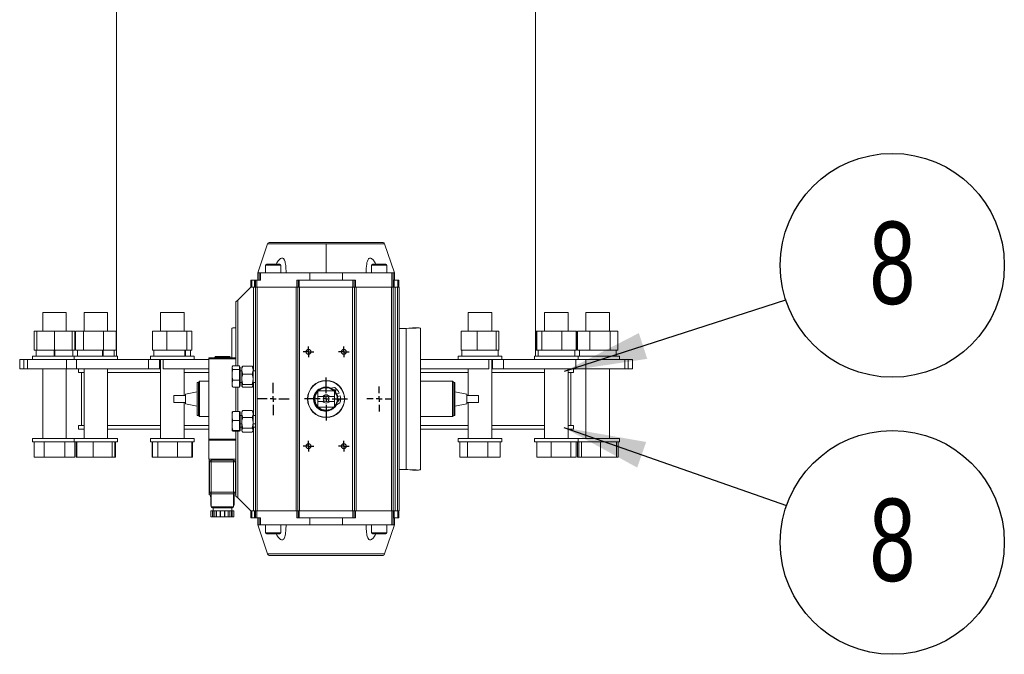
# Model space of a CAD drawing. Header units: millimetres. Extents: x 195 to 7681, y 65 to 5395.
# Tile 75 of 80: x 5627 to 6170, y 1874 to 2224. Entities that reach past the tile are written whole.
import ezdxf

# ---------------------------------------------------------------- set-up
doc = ezdxf.new("R2010")
doc.units = ezdxf.units.MM
doc.layers.add('COTAS', color=1, linetype='Continuous')
doc.styles.add('SLDTEXTSTYLE3', font='TXT', dxfattribs={"width": 0.75})
doc.dimstyles.new('SLDDIMSTYLE1', dxfattribs={"dimtxt": 0.18, "dimasz": 45.5, "dimexe": 0, "dimexo": 0.0625, "dimgap": 0, "dimtad": 0, "dimtih": 1, "dimtoh": 1, "dimdec": 0, "dimrnd": 1e-09, "dimzin": 0, "dimdsep": 46, "dimtxsty": 'Standard', "dimsah": 1, "dimcen": 0.09, "dimadec": 0, "dimazin": 0, "dimtfac": 45.5, "dimtdec": 0, "dimtofl": 0, "dimtmove": 0, "dimatfit": 3, "dimfxl": 1, "dimfrac": 2, "dimtolj": 1, "dimtzin": 0, "dimarcsym": 0})

# ---------------------------------------------------------------- blocks, each defined once
blk = doc.blocks.new('SW_NOTE_0_42')
at = {"layer": 'COTAS', "color": 0, "ltscale": 13}
blk.add_circle((58.78, 19.03), 61.78, dxfattribs=at)
at = {"layer": 'COTAS', "color": 0, "ltscale": 13, "insert": (58.84, 43.14), "char_height": 45.5, "attachment_point": 2, "style": 'SLDTEXTSTYLE3'}
blk.add_mtext('8', dxfattribs=at)
blk = doc.blocks.new('SW_NOTE_0_43')
at = {"layer": 'COTAS', "color": 0, "ltscale": 13}
blk.add_circle((58.31, -20.41), 61.78, dxfattribs=at)
at = {"layer": 'COTAS', "color": 0, "ltscale": 13, "insert": (58.38, 3.71), "char_height": 45.5, "attachment_point": 2, "style": 'SLDTEXTSTYLE3'}
blk.add_mtext('8', dxfattribs=at)
blk = doc.blocks.new('SW_CENTERMARKSYMBOL_0')
at = {"layer": 'COTAS', "color": 0, "ltscale": 13}
for p, q in [((0, 3.25), (0, 6.83)), ((-3.25, 0), (-6.83, 0)), ((0, 0), (-1.63, 0)), ((0, 0), (0, 1.62)), ((0, 0), (0, -1.63)), ((0, 0), (1.62, 0)), ((3.25, 0), (6.83, 0)), ((0, -3.25), (0, -6.83))]:
    blk.add_line(p, q, dxfattribs=at)
blk = doc.blocks.new('SW_CENTERMARKSYMBOL_1')
at = {"layer": 'COTAS', "color": 0, "ltscale": 13}
for p, q in [((-1.625, 0), (-2.99, 0)), ((0, 0), (-1.625, 0)), ((0, 1.625), (0, 2.99)), ((0, 0), (0, 1.625)), ((0, 0), (0, -1.625)), ((0, 0), (1.625, 0)), ((1.625, 0), (2.99, 0)), ((0, -1.625), (0, -2.99))]:
    blk.add_line(p, q, dxfattribs=at)
blk = doc.blocks.new('SW_CENTERMARKSYMBOL_2')
at = {"layer": 'COTAS', "color": 0, "ltscale": 13}
for p, q in [((-1.625, 0), (-2.99, 0)), ((0, 0), (-1.625, 0)), ((0, 1.625), (0, 2.99)), ((0, 0), (0, 1.625)), ((0, 0), (0, -1.625)), ((0, 0), (1.625, 0)), ((1.625, 0), (2.99, 0)), ((0, -1.625), (0, -2.99))]:
    blk.add_line(p, q, dxfattribs=at)
blk = doc.blocks.new('SW_CENTERMARKSYMBOL_3')
at = {"layer": 'COTAS', "color": 0, "ltscale": 13}
for p, q in [((-1.625, 0), (-2.99, 0)), ((0, 0), (-1.625, 0)), ((0, 1.625), (0, 2.99)), ((0, 0), (0, 1.625)), ((0, 0), (0, -1.625)), ((0, 0), (1.625, 0)), ((1.625, 0), (2.99, 0)), ((0, -1.625), (0, -2.99))]:
    blk.add_line(p, q, dxfattribs=at)
blk = doc.blocks.new('SW_CENTERMARKSYMBOL_4')
at = {"layer": 'COTAS', "color": 0, "ltscale": 13}
for p, q in [((-1.625, 0), (-2.99, 0)), ((0, 0), (-1.625, 0)), ((0, 1.625), (0, 2.99)), ((0, 0), (0, 1.625)), ((0, 0), (0, -1.625)), ((0, 0), (1.625, 0)), ((1.625, 0), (2.99, 0)), ((0, -1.625), (0, -2.99))]:
    blk.add_line(p, q, dxfattribs=at)
blk = doc.blocks.new('SW_CENTERMARKSYMBOL_5')
at = {"layer": 'COTAS', "color": 0, "ltscale": 13}
for p, q in [((0, 3.25), (0, 11.8625)), ((-3.25, 0), (-11.8625, 0)), ((0, 0), (-1.625, 0)), ((0, 0), (0, 1.625)), ((0, 0), (0, -1.625)), ((0, 0), (1.625, 0)), ((3.25, 0), (11.8625, 0)), ((0, -3.25), (0, -11.8625))]:
    blk.add_line(p, q, dxfattribs=at)
blk = doc.blocks.new('SW_CENTERMARKSYMBOL_6')
at = {"layer": 'COTAS', "color": 0, "ltscale": 13}
for p, q in [((0, 3.25), (0, 8.84)), ((-3.25, 0), (-8.84, 0)), ((0, 0), (-1.625, 0)), ((0, 0), (0, 1.625)), ((0, 0), (0, -1.625)), ((0, 0), (1.625, 0)), ((3.25, 0), (8.84, 0)), ((0, -3.25), (0, -8.84))]:
    blk.add_line(p, q, dxfattribs=at)

msp = doc.modelspace()

# ---------------------------------------------------------------- linework, layer by layer
at = {"color": 7, "linetype": 'Continuous', "lineweight": 18, "ltscale": 13}
for p, q in [((5680.46, 2354.64), (5680.46, 2038.74)), ((5911.6, 2038.74), (5911.6, 2354.64)), ((5763.76, 2100.58), (5758.33, 2084.56)), ((5763.76, 2100.58), (5796.03, 2100.58)), ((5827.08, 2101.46), (5764.99, 2101.46)), ((5796.03, 2100.58), (5828.31, 2100.58)), ((5796.03, 2084.56), (5796.03, 2100.58)), ((5833.73, 2084.56), (5828.31, 2100.58)), ((5762.56, 2088.85), (5762.56, 2084.56)), ((5762.56, 2088.85), (5771.01, 2088.85)), ((5763.08, 2089.37), (5770.49, 2089.37)), ((5771.01, 2088.85), (5771.01, 2084.56)), ((5821.06, 2088.85), (5821.06, 2084.56)), ((5821.06, 2088.85), (5829.51, 2088.85)), ((5821.58, 2089.37), (5828.99, 2089.37)), ((5829.51, 2088.85), (5829.51, 2084.56)), ((5754.43, 2080.66), (5754.43, 2076.76)), ((5754.43, 2080.66), (5755.08, 2080.66)), ((5755.08, 2076.76), (5755.08, 2080.66)), ((5755.08, 2080.66), (5756.51, 2080.66)), ((5756.51, 2080.66), (5756.51, 2076.76)), ((5756.51, 2080.66), (5757.16, 2080.66)), ((5757.16, 2080.66), (5757.16, 2076.76)), ((5757.16, 2080.66), (5757.81, 2080.66)), ((5757.81, 2080.66), (5759.76, 2080.66)), ((5757.81, 2076.76), (5757.81, 2080.66)), ((5758.33, 2084.56), (5758.33, 2080.66)), ((5758.33, 2084.56), (5759.11, 2084.56)), ((5759.11, 2080.66), (5759.11, 2084.56)), ((5759.76, 2084.56), (5759.11, 2084.56)), ((5759.76, 2080.66), (5759.76, 2084.56)), ((5759.76, 2084.56), (5786.97, 2084.56)), ((5779.91, 2080.66), (5779.91, 2076.76)), ((5779.91, 2080.66), (5780.56, 2080.66)), ((5780.56, 2080.66), (5780.56, 2076.76)), ((5780.56, 2080.66), (5781.21, 2080.66)), ((5781.21, 2076.76), (5781.21, 2080.66)), ((5781.21, 2080.66), (5810.85, 2080.66)), ((5786.97, 2084.56), (5796.03, 2084.56)), ((5786.97, 2084.56), (5786.97, 2080.66)), ((5796.03, 2084.56), (5805.1, 2084.56)), ((5805.1, 2080.66), (5805.1, 2084.56)), ((5805.1, 2084.56), (5832.3, 2084.56)), ((5810.85, 2080.66), (5810.85, 2076.76)), ((5810.85, 2080.66), (5811.5, 2080.66)), ((5811.5, 2076.76), (5811.5, 2080.66)), ((5811.5, 2080.66), (5812.15, 2080.66)), ((5812.15, 2076.76), (5812.15, 2080.66)), ((5832.3, 2084.56), (5832.3, 2076.76)), ((5832.95, 2084.56), (5832.3, 2084.56)), ((5832.95, 2084.56), (5833.73, 2084.56)), ((5832.95, 2076.76), (5832.95, 2084.56)), ((5832.95, 2080.66), (5833.6, 2080.66)), ((5833.6, 2076.76), (5833.6, 2080.66)), ((5833.6, 2080.66), (5835.55, 2080.66)), ((5833.73, 2080.66), (5833.73, 2084.56)), ((5835.55, 2080.66), (5835.55, 2076.76)), ((5835.55, 2080.66), (5836.2, 2080.66)), ((5836.2, 2076.76), (5836.2, 2080.66)), ((5747.28, 2069.61), (5754.43, 2076.76)), ((5754.43, 2076.76), (5756.06, 2076.76)), ((5756.06, 2076.76), (5757.03, 2076.76)), ((5756.06, 2076.76), (5756.06, 2030.61)), ((5757.03, 1953.26), (5757.03, 2076.76)), ((5757.03, 2076.76), (5758.01, 2076.76)), ((5758.01, 1953.26), (5758.01, 2076.76)), ((5758.01, 2076.76), (5779.46, 2076.76)), ((5779.46, 2076.76), (5779.46, 1953.26)), ((5779.46, 2076.76), (5780.43, 2076.76)), ((5780.43, 1953.26), (5780.43, 2076.76)), ((5780.43, 2076.76), (5781.41, 2076.76)), ((5781.41, 1953.26), (5781.41, 2076.76)), ((5781.41, 2076.76), (5810.66, 2076.76)), ((5810.66, 1953.26), (5810.66, 2076.76)), ((5810.66, 2076.76), (5811.63, 2076.76)), ((5811.63, 1953.26), (5811.63, 2076.76)), ((5811.63, 2076.76), (5812.61, 2076.76)), ((5812.61, 1953.26), (5812.61, 2076.76)), ((5812.61, 2076.76), (5832.11, 2076.76)), ((5832.11, 1953.26), (5832.11, 2076.76)), ((5832.11, 2076.76), (5833.08, 2076.76)), ((5833.08, 1953.26), (5833.08, 2076.76)), ((5833.08, 2076.76), (5834.06, 2076.76)), ((5834.06, 1953.26), (5834.06, 2076.76)), ((5834.06, 2076.76), (5835.36, 2076.76)), ((5835.36, 1953.26), (5835.36, 2076.76)), ((5835.36, 2076.76), (5836.33, 2076.76)), ((5836.33, 1953.26), (5836.33, 2076.76)), ((5746.31, 2068.64), (5747.28, 2069.61)), ((5747.28, 2033.27), (5747.28, 2069.61)), ((5746.31, 2033.27), (5746.31, 2068.64)), ((5639.72, 2062.79), (5639.72, 2052.39)), ((5639.72, 2062.79), (5646.22, 2062.79)), ((5646.22, 2062.79), (5652.72, 2062.79)), ((5652.72, 2052.39), (5652.72, 2062.79)), ((5662.53, 2062.79), (5662.53, 2052.39)), ((5662.53, 2062.79), (5671.52, 2062.79)), ((5671.52, 2062.79), (5675.53, 2062.79)), ((5675.53, 2052.39), (5675.53, 2062.79)), ((5704.67, 2062.79), (5704.67, 2052.39)), ((5704.67, 2062.79), (5715.77, 2062.79)), ((5715.77, 2062.79), (5717.67, 2062.79)), ((5717.67, 2052.39), (5717.67, 2062.79)), ((5874.4, 2062.79), (5874.4, 2052.39)), ((5874.4, 2062.79), (5887.4, 2062.79)), ((5887.4, 2052.39), (5887.4, 2062.79)), ((5916.54, 2062.79), (5916.54, 2052.39)), ((5916.54, 2062.79), (5929.54, 2062.79)), ((5929.54, 2052.39), (5929.54, 2062.79)), ((5939.35, 2062.79), (5939.35, 2052.39)), ((5939.35, 2062.79), (5952.35, 2062.79)), ((5952.35, 2052.39), (5952.35, 2062.79)), ((5744.03, 2037.76), (5744.03, 2054.01)), ((5746.31, 2054.22), (5745.07, 2054.22)), ((5836.33, 2054.01), (5840.23, 2054.01)), ((5840.23, 1976.01), (5840.23, 2054.01)), ((5847, 2054.22), (5843.61, 2054.22)), ((5848.03, 1976.01), (5848.03, 2054.01)), ((5635.06, 2052.39), (5635.06, 2041.99)), ((5635.06, 2052.39), (5636.47, 2052.39)), ((5636.47, 2052.39), (5636.47, 2041.99)), ((5636.47, 2052.39), (5646.22, 2052.39)), ((5646.22, 2052.39), (5646.22, 2041.99)), ((5646.22, 2052.39), (5655.97, 2052.39)), ((5655.97, 2052.39), (5655.97, 2041.99)), ((5655.97, 2052.39), (5657.38, 2052.39)), ((5657.38, 2052.39), (5657.38, 2041.99)), ((5657.87, 2052.39), (5657.87, 2041.99)), ((5657.87, 2052.39), (5662.17, 2052.39)), ((5662.17, 2052.39), (5662.17, 2041.99)), ((5662.17, 2052.39), (5673.34, 2052.39)), ((5673.34, 2052.39), (5673.34, 2041.99)), ((5673.34, 2052.39), (5680.19, 2052.39)), ((5680.19, 2052.39), (5680.19, 2041.99)), ((5700.3, 2052.39), (5700.3, 2041.99)), ((5700.3, 2052.39), (5708.26, 2052.39)), ((5708.26, 2052.39), (5708.26, 2041.99)), ((5708.26, 2052.39), (5719.13, 2052.39)), ((5719.13, 2052.39), (5719.13, 2041.99)), ((5719.13, 2052.39), (5722.05, 2052.39)), ((5722.05, 2052.39), (5722.05, 2041.99)), ((5870.5, 2052.39), (5870.5, 2041.99)), ((5870.5, 2052.39), (5879.43, 2052.39)), ((5879.43, 2052.39), (5879.43, 2041.99)), ((5879.43, 2052.39), (5889.83, 2052.39)), ((5889.83, 2052.39), (5889.83, 2041.99)), ((5889.83, 2052.39), (5891.3, 2052.39)), ((5891.3, 2052.39), (5891.3, 2041.99)), ((5911.88, 2052.39), (5911.88, 2041.99)), ((5911.88, 2052.39), (5912.17, 2052.39)), ((5912.17, 2052.39), (5912.17, 2041.99)), ((5912.17, 2052.39), (5915.08, 2052.39)), ((5915.08, 2052.39), (5915.08, 2041.99)), ((5915.08, 2052.39), (5925.96, 2052.39)), ((5925.96, 2052.39), (5925.96, 2041.99)), ((5925.96, 2052.39), (5933.92, 2052.39)), ((5933.92, 2052.39), (5933.92, 2041.99)), ((5933.92, 2052.39), (5934.2, 2052.39)), ((5934.2, 2052.39), (5934.2, 2041.99)), ((5934.69, 2052.39), (5934.69, 2041.99)), ((5934.69, 2052.39), (5941.54, 2052.39)), ((5941.54, 2052.39), (5941.54, 2041.99)), ((5941.54, 2052.39), (5952.7, 2052.39)), ((5952.7, 2052.39), (5952.7, 2041.99)), ((5952.7, 2052.39), (5957.01, 2052.39)), ((5957.01, 2052.39), (5957.01, 2041.99)), ((5635.06, 2041.99), (5636.14, 2041.99)), ((5636.14, 2041.99), (5636.14, 2038.74)), ((5636.14, 2041.99), (5636.47, 2041.99)), ((5636.47, 2041.99), (5639.15, 2041.99)), ((5639.15, 2041.99), (5643.54, 2041.99)), ((5643.54, 2041.99), (5646.22, 2041.99)), ((5645.96, 2041.99), (5645.96, 2038.74)), ((5646.22, 2041.99), (5648.9, 2041.99)), ((5646.48, 2041.99), (5646.48, 2038.74)), ((5648.9, 2041.99), (5653.29, 2041.99)), ((5653.29, 2041.99), (5655.97, 2041.99)), ((5655.97, 2041.99), (5656.29, 2041.99)), ((5656.29, 2038.74), (5656.29, 2041.99)), ((5656.29, 2041.99), (5657.38, 2041.99)), ((5657.87, 2041.99), (5659.05, 2041.99)), ((5658.95, 2041.99), (5658.95, 2038.74)), ((5659.05, 2041.99), (5660.99, 2041.99)), ((5660.99, 2041.99), (5662.17, 2041.99)), ((5662.17, 2041.99), (5665.24, 2041.99)), ((5665.24, 2041.99), (5670.27, 2041.99)), ((5670.27, 2041.99), (5673.34, 2041.99)), ((5672.64, 2041.99), (5672.64, 2038.74)), ((5673.12, 2041.99), (5673.12, 2038.74)), ((5673.34, 2041.99), (5675.22, 2041.99)), ((5675.22, 2041.99), (5678.31, 2041.99)), ((5678.31, 2041.99), (5680.19, 2041.99)), ((5679.1, 2038.74), (5679.1, 2041.99)), ((5700.3, 2041.99), (5702.48, 2041.99)), ((5701.1, 2041.99), (5701.1, 2038.74)), ((5702.48, 2041.99), (5706.07, 2041.99)), ((5706.07, 2041.99), (5708.26, 2041.99)), ((5708.26, 2041.99), (5711.24, 2041.99)), ((5711.24, 2041.99), (5716.15, 2041.99)), ((5716.15, 2041.99), (5719.13, 2041.99)), ((5718.11, 2041.99), (5718.11, 2038.74)), ((5718.48, 2041.99), (5718.48, 2038.74)), ((5719.13, 2041.99), (5719.93, 2041.99)), ((5719.93, 2041.99), (5721.25, 2041.99)), ((5721.25, 2038.74), (5721.25, 2041.99)), ((5721.25, 2041.99), (5722.05, 2041.99)), ((5870.5, 2041.99), (5872.95, 2041.99)), ((5870.82, 2041.99), (5870.82, 2038.74)), ((5872.95, 2041.99), (5876.98, 2041.99)), ((5876.98, 2041.99), (5879.43, 2041.99)), ((5879.43, 2041.99), (5882.28, 2041.99)), ((5882.28, 2041.99), (5886.97, 2041.99)), ((5886.97, 2041.99), (5889.83, 2041.99)), ((5889.83, 2041.99), (5890.23, 2041.99)), ((5890.23, 2041.99), (5890.97, 2041.99)), ((5890.97, 2038.74), (5890.97, 2041.99)), ((5890.97, 2041.99), (5891.3, 2041.99)), ((5911.88, 2041.99), (5912.17, 2041.99)), ((5912.17, 2041.99), (5912.97, 2041.99)), ((5912.97, 2041.99), (5912.97, 2038.74)), ((5912.97, 2041.99), (5914.28, 2041.99)), ((5914.28, 2041.99), (5915.08, 2041.99)), ((5915.08, 2041.99), (5918.07, 2041.99)), ((5918.07, 2041.99), (5922.97, 2041.99)), ((5922.97, 2041.99), (5925.96, 2041.99)), ((5925.96, 2041.99), (5928.14, 2041.99)), ((5928.14, 2041.99), (5931.73, 2041.99)), ((5931.73, 2041.99), (5933.92, 2041.99)), ((5933.12, 2038.74), (5933.12, 2041.99)), ((5933.92, 2041.99), (5934.2, 2041.99)), ((5934.69, 2041.99), (5936.57, 2041.99)), ((5935.77, 2041.99), (5935.77, 2038.74)), ((5936.57, 2041.99), (5939.66, 2041.99)), ((5939.66, 2041.99), (5941.54, 2041.99)), ((5941.54, 2041.99), (5944.61, 2041.99)), ((5944.61, 2041.99), (5949.64, 2041.99)), ((5949.64, 2041.99), (5952.7, 2041.99)), ((5952.7, 2041.99), (5953.89, 2041.99)), ((5953.89, 2041.99), (5955.83, 2041.99)), ((5955.83, 2041.99), (5957.01, 2041.99)), ((5955.92, 2038.74), (5955.92, 2041.99)), ((5627.03, 2036.79), (5627.03, 2031.59)), ((5629.4, 2036.79), (5627.03, 2036.79)), ((5629.4, 2036.79), (5629.4, 2031.59)), ((5629.4, 2036.79), (5631.3, 2036.79)), ((5631.3, 2036.79), (5631.3, 2031.59)), ((5652.87, 2036.79), (5631.3, 2036.79)), ((5634.19, 2038.74), (5634.19, 2036.79)), ((5634.19, 2038.74), (5657, 2038.74)), ((5652.87, 2036.79), (5652.87, 2031.59)), ((5652.87, 2036.79), (5657.18, 2036.79)), ((5657, 2038.74), (5657, 2036.79)), ((5657, 2038.74), (5681.05, 2038.74)), ((5657.18, 2036.79), (5658.28, 2036.79)), ((5658.28, 2036.79), (5658.28, 2031.59)), ((5698.13, 2036.79), (5658.28, 2036.79)), ((5681.05, 2036.79), (5681.05, 2038.74)), ((5698.13, 2036.79), (5698.13, 2031.59)), ((5698.13, 2036.79), (5701.01, 2036.79)), ((5699.15, 2038.74), (5699.15, 2036.79)), ((5699.15, 2038.74), (5723.2, 2038.74)), ((5701.01, 2036.79), (5706.24, 2036.79)), ((5704.21, 2036.79), (5704.21, 2031.59)), ((5704.67, 2036.79), (5704.67, 1993.24)), ((5706.24, 2036.79), (5706.24, 2031.59)), ((5731.36, 2036.79), (5706.24, 2036.79)), ((5723.2, 2036.79), (5723.2, 2038.74)), ((5746.31, 2037.76), (5731.36, 2037.76)), ((5731.36, 2037.76), (5731.36, 2037.11)), ((5731.36, 2037.11), (5746.31, 2037.11)), ((5731.36, 2037.11), (5731.36, 1992.91)), ((5734.61, 2038.09), (5734.93, 2038.41)), ((5734.61, 2038.09), (5743.06, 2038.09)), ((5734.61, 2038.09), (5734.61, 2037.76)), ((5742.73, 2038.41), (5734.93, 2038.41)), ((5743.06, 2038.09), (5742.73, 2038.41)), ((5743.06, 2037.76), (5743.06, 2038.09)), ((5786.28, 2041.01), (5786.28, 2039.65)), ((5805.78, 2041.01), (5805.78, 2039.65)), ((5885.83, 2036.79), (5848.03, 2036.79)), ((5868.87, 2038.74), (5868.87, 2036.79)), ((5868.87, 2038.74), (5869.79, 2038.74)), ((5869.79, 2038.74), (5892.92, 2038.74)), ((5885.83, 2036.79), (5891.06, 2036.79)), ((5885.83, 2036.79), (5885.83, 2031.59)), ((5887.4, 1993.24), (5887.4, 2036.79)), ((5887.86, 2036.79), (5887.86, 2031.59)), ((5891.06, 2036.79), (5893.94, 2036.79)), ((5892.92, 2036.79), (5892.92, 2038.74)), ((5893.94, 2036.79), (5893.94, 2031.59)), ((5933.79, 2036.79), (5893.94, 2036.79)), ((5911.02, 2038.74), (5911.02, 2036.79)), ((5911.02, 2038.74), (5914.54, 2038.74)), ((5914.54, 2038.74), (5935.07, 2038.74)), ((5933.79, 2036.79), (5934.89, 2036.79)), ((5933.79, 2036.79), (5933.79, 2031.59)), ((5934.89, 2036.79), (5939.2, 2036.79)), ((5935.07, 2036.79), (5935.07, 2038.74)), ((5935.07, 2038.74), (5941.25, 2038.74)), ((5939.2, 2036.79), (5939.2, 2031.59)), ((5960.77, 2036.79), (5939.2, 2036.79)), ((5941.25, 2038.74), (5957.87, 2038.74)), ((5957.87, 2036.79), (5957.87, 2038.74)), ((5960.77, 2036.79), (5960.77, 2031.59)), ((5960.77, 2036.79), (5962.67, 2036.79)), ((5962.67, 2036.79), (5962.67, 2031.59)), ((5965.03, 2036.79), (5962.67, 2036.79)), ((5965.03, 2031.59), (5965.03, 2036.79)), ((5629.4, 2031.59), (5627.03, 2031.59)), ((5629.4, 2031.59), (5631.3, 2031.59)), ((5652.87, 2031.59), (5631.3, 2031.59)), ((5639.72, 2031.59), (5639.72, 1993.24)), ((5652.72, 1993.24), (5652.72, 2031.59)), ((5652.87, 2031.59), (5658.28, 2031.59)), ((5698.13, 2031.59), (5658.28, 2031.59)), ((5659.53, 2031.59), (5659.53, 2029.64)), ((5662.53, 2031.59), (5662.53, 1993.24)), ((5675.53, 1993.24), (5675.53, 2031.59)), ((5698.13, 2031.59), (5704.21, 2031.59)), ((5704.21, 2031.59), (5704.67, 2031.59)), ((5731.36, 2031.59), (5706.24, 2031.59)), ((5717.67, 2016.96), (5717.67, 2031.59)), ((5744.32, 2032.89), (5744.13, 2032.56)), ((5744.13, 2032.26), (5744.13, 2032.56)), ((5744.13, 2028.3), (5744.13, 2032.26)), ((5748.19, 2033.27), (5744.6, 2033.27)), ((5748.19, 2031.25), (5744.6, 2031.25)), ((5748.19, 2033.27), (5748.19, 2032.26)), ((5748.58, 2032.56), (5748.19, 2032.56)), ((5748.19, 2032.26), (5748.19, 2031.25)), ((5748.19, 2031.25), (5748.19, 2028.3)), ((5748.58, 2032.56), (5748.58, 2022.16)), ((5749.65, 2032.72), (5749.56, 2032.56)), ((5749.56, 2032.56), (5749.56, 2030.94)), ((5749.56, 2030.94), (5749.56, 2025.88)), ((5755.27, 2033.12), (5750.02, 2033.12)), ((5755.27, 2033.12), (5755.65, 2032.71)), ((5755.73, 2032.56), (5755.65, 2032.71)), ((5755.73, 2032.56), (5755.73, 2030.94)), ((5755.73, 2030.94), (5755.73, 2025.88)), ((5885.83, 2031.59), (5848.03, 2031.59)), ((5874.4, 2031.59), (5874.4, 2016.96)), ((5887.4, 2031.59), (5887.86, 2031.59)), ((5887.86, 2031.59), (5893.94, 2031.59)), ((5933.79, 2031.59), (5893.94, 2031.59)), ((5916.54, 2031.59), (5916.54, 1993.24)), ((5929.54, 1993.24), (5929.54, 2031.59)), ((5932.53, 2029.64), (5932.53, 2031.59)), ((5933.79, 2031.59), (5939.2, 2031.59)), ((5960.77, 2031.59), (5939.2, 2031.59)), ((5939.35, 2031.59), (5939.35, 1993.24)), ((5952.35, 1993.24), (5952.35, 2031.59)), ((5960.77, 2031.59), (5962.67, 2031.59)), ((5965.03, 2031.59), (5962.67, 2031.59)), ((5662.53, 2029.64), (5659.53, 2029.64)), ((5661.16, 2029.64), (5661.16, 2000.39)), ((5704.67, 2029.64), (5675.53, 2029.64)), ((5731.36, 2029.64), (5717.67, 2029.64)), ((5744.13, 2023.4), (5744.13, 2028.3)), ((5748.19, 2028.3), (5748.19, 2025.34)), ((5749.56, 2030.61), (5748.58, 2030.61)), ((5749.56, 2025.88), (5749.56, 2022.31)), ((5755.27, 2028.76), (5750.02, 2028.76)), ((5757.03, 2030.61), (5755.73, 2030.61)), ((5755.73, 2025.88), (5755.73, 2022.31)), ((5874.4, 2029.64), (5848.03, 2029.64)), ((5916.54, 2029.64), (5887.4, 2029.64)), ((5932.53, 2029.64), (5929.54, 2029.64)), ((5930.91, 2029.64), (5930.91, 2000.39)), ((5724.99, 2024.11), (5725.64, 2024.11)), ((5724.99, 2005.91), (5724.99, 2024.11)), ((5726.29, 2024.76), (5725.64, 2024.11)), ((5725.64, 2005.91), (5725.64, 2024.11)), ((5726.29, 2024.76), (5731.36, 2024.76)), ((5726.29, 2005.26), (5726.29, 2024.76)), ((5744.13, 2022.16), (5744.13, 2023.4)), ((5744.13, 2022.16), (5744.32, 2021.84)), ((5744.33, 2021.84), (5744.6, 2021.46)), ((5748.19, 2025.34), (5744.6, 2025.34)), ((5744.6, 2021.46), (5748.19, 2021.46)), ((5746.31, 2008.05), (5746.31, 2021.46)), ((5747.28, 2008.05), (5747.28, 2021.46)), ((5748.19, 2025.34), (5748.19, 2023.4)), ((5748.19, 2023.4), (5748.19, 2021.46)), ((5748.19, 2022.16), (5748.58, 2022.16)), ((5748.58, 2024.11), (5749.56, 2024.11)), ((5749.56, 2022.31), (5749.56, 2022.16)), ((5749.56, 2022.16), (5749.64, 2022.02)), ((5750.02, 2023.01), (5755.27, 2023.01)), ((5755.27, 2021.61), (5750.02, 2021.61)), ((5755.65, 2022.02), (5755.73, 2022.16)), ((5755.73, 2024.11), (5757.03, 2024.11)), ((5755.73, 2022.31), (5755.73, 2022.16)), ((5756.06, 2024.11), (5756.06, 2005.91)), ((5798.54, 2021.01), (5800.74, 2021.34)), ((5865.78, 2024.76), (5848.03, 2024.76)), ((5865.78, 2024.76), (5865.78, 2005.26)), ((5866.43, 2024.11), (5865.78, 2024.76)), ((5867.08, 2024.11), (5866.43, 2024.11)), ((5866.43, 2024.11), (5866.43, 2005.91)), ((5867.08, 2024.11), (5867.08, 2005.91)), ((5711.99, 2016.96), (5718.49, 2016.96)), ((5711.99, 2013.06), (5711.99, 2016.96)), ((5718.49, 2017.61), (5724.99, 2018.91)), ((5718.49, 2012.41), (5718.49, 2017.61)), ((5791.48, 2019.19), (5791.48, 2016.31)), ((5791.48, 2016.31), (5794.17, 2016.31)), ((5791.48, 2016.31), (5791.48, 2013.71)), ((5800.21, 2019.56), (5791.86, 2019.56)), ((5797.9, 2016.31), (5800.58, 2016.31)), ((5800.58, 2016.31), (5800.58, 2019.19)), ((5800.58, 2013.71), (5800.58, 2016.31)), ((5803.25, 2018.31), (5801.88, 2017.85)), ((5802.4, 2016.31), (5803.77, 2016.77)), ((5873.58, 2017.61), (5867.08, 2018.91)), ((5873.58, 2017.61), (5873.58, 2012.41)), ((5880.08, 2016.96), (5873.58, 2016.96)), ((5880.08, 2016.96), (5880.08, 2013.06)), ((5711.99, 2013.06), (5718.49, 2013.06)), ((5717.67, 1993.24), (5717.67, 2013.06)), ((5718.49, 2012.41), (5724.99, 2011.11)), ((5794.17, 2013.71), (5791.48, 2013.71)), ((5791.48, 2013.71), (5791.48, 2010.84)), ((5791.86, 2010.46), (5800.21, 2010.46)), ((5800.58, 2013.71), (5797.9, 2013.71)), ((5800.58, 2010.84), (5800.58, 2013.71)), ((5803.62, 2012.84), (5801.67, 2011.77)), ((5873.58, 2012.41), (5867.08, 2011.11)), ((5880.08, 2013.06), (5873.58, 2013.06)), ((5874.4, 2013.06), (5874.4, 1993.24)), ((5724.99, 2005.91), (5725.64, 2005.91)), ((5725.64, 2005.91), (5726.29, 2005.26)), ((5726.29, 2005.26), (5731.36, 2005.26)), ((5744.13, 2005.55), (5744.13, 2007.85)), ((5744.13, 2000.36), (5744.13, 2005.55)), ((5744.6, 2008.05), (5748.19, 2008.05)), ((5748.19, 2008.05), (5748.19, 2005.55)), ((5748.58, 2007.86), (5748.19, 2007.86)), ((5748.19, 2005.55), (5748.19, 2003.05)), ((5748.58, 2007.86), (5748.58, 2000.36)), ((5749.56, 2005.91), (5748.58, 2005.91)), ((5749.77, 2008.23), (5749.56, 2007.86)), ((5749.56, 2007.86), (5749.56, 2006.69)), ((5749.56, 2006.69), (5749.56, 2001.84)), ((5749.79, 2008.23), (5750.02, 2008.59)), ((5755.27, 2008.59), (5750.02, 2008.59)), ((5755.27, 2004.8), (5750.02, 2004.8)), ((5755.27, 2008.59), (5755.49, 2008.23)), ((5755.73, 2007.86), (5755.52, 2008.24)), ((5755.73, 2007.86), (5755.73, 2006.69)), ((5755.73, 2006.69), (5755.73, 2001.84)), ((5757.03, 2005.91), (5755.73, 2005.91)), ((5796.03, 2008.51), (5796.03, 2008.84)), ((5865.78, 2005.26), (5848.03, 2005.26)), ((5865.78, 2005.26), (5866.43, 2005.91)), ((5867.08, 2005.91), (5866.43, 2005.91)), ((5659.53, 2000.39), (5659.53, 1998.44)), ((5662.53, 2000.39), (5659.53, 2000.39)), ((5662.53, 1998.44), (5659.53, 1998.44)), ((5704.67, 2000.39), (5675.53, 2000.39)), ((5704.67, 1998.44), (5675.53, 1998.44)), ((5731.36, 2000.39), (5717.67, 2000.39)), ((5731.36, 1998.44), (5717.67, 1998.44)), ((5744.13, 1997.47), (5744.13, 2000.36)), ((5744.6, 2003.05), (5748.19, 2003.05)), ((5748.19, 2003.05), (5748.19, 2000.36)), ((5748.19, 2000.36), (5748.19, 1997.67)), ((5748.19, 2000.36), (5748.58, 2000.36)), ((5748.58, 2001.22), (5749.56, 2001.22)), ((5748.58, 2000.36), (5748.58, 1997.46)), ((5748.58, 1999.41), (5749.56, 1999.41)), ((5749.56, 2001.84), (5749.56, 1997.8)), ((5750.02, 1998.87), (5755.27, 1998.87)), ((5755.73, 2001.84), (5755.73, 1997.8)), ((5755.73, 2001.22), (5757.03, 2001.22)), ((5755.73, 1999.41), (5757.03, 1999.41)), ((5756.06, 1999.41), (5756.06, 1953.26)), ((5874.4, 2000.39), (5848.03, 2000.39)), ((5874.4, 1998.44), (5848.03, 1998.44)), ((5916.54, 2000.39), (5887.4, 2000.39)), ((5916.54, 1998.44), (5887.4, 1998.44)), ((5932.53, 2000.39), (5929.54, 2000.39)), ((5932.53, 1998.44), (5929.54, 1998.44)), ((5932.53, 1998.44), (5932.53, 2000.39)), ((5634.19, 1993.24), (5634.19, 1991.29)), ((5657, 1993.24), (5634.19, 1993.24)), ((5657, 1993.24), (5657, 1991.29)), ((5681.05, 1993.24), (5657, 1993.24)), ((5681.05, 1991.29), (5681.05, 1993.24)), ((5699.15, 1993.24), (5699.15, 1991.29)), ((5723.2, 1993.24), (5699.15, 1993.24)), ((5723.2, 1991.29), (5723.2, 1993.24)), ((5748.19, 1997.67), (5744.6, 1997.67)), ((5748.19, 1997.28), (5744.6, 1997.28)), ((5746.31, 1961.39), (5746.31, 1997.28)), ((5747.28, 1960.41), (5747.28, 1997.28)), ((5748.19, 1997.67), (5748.19, 1997.47)), ((5748.19, 1997.47), (5748.19, 1997.28)), ((5748.19, 1997.46), (5748.58, 1997.46)), ((5749.56, 1997.8), (5749.56, 1997.46)), ((5749.56, 1997.46), (5749.78, 1997.08)), ((5755.27, 1996.73), (5750.02, 1996.73)), ((5755.52, 1997.08), (5755.73, 1997.46)), ((5755.73, 1997.8), (5755.73, 1997.46)), ((5868.87, 1993.24), (5868.87, 1991.29)), ((5869.79, 1993.24), (5868.87, 1993.24)), ((5892.92, 1993.24), (5869.79, 1993.24)), ((5892.92, 1991.29), (5892.92, 1993.24)), ((5911.02, 1993.24), (5911.02, 1991.29)), ((5914.54, 1993.24), (5911.02, 1993.24)), ((5935.07, 1993.24), (5914.54, 1993.24)), ((5935.07, 1991.29), (5935.07, 1993.24)), ((5941.25, 1993.24), (5935.07, 1993.24)), ((5957.87, 1993.24), (5941.25, 1993.24)), ((5957.87, 1991.29), (5957.87, 1993.24)), ((5657, 1991.29), (5634.19, 1991.29)), ((5634.96, 1991.29), (5634.96, 1982.84)), ((5640.59, 1991.29), (5640.59, 1982.84)), ((5651.85, 1991.29), (5651.85, 1982.84)), ((5681.05, 1991.29), (5657, 1991.29)), ((5657.48, 1991.29), (5657.48, 1982.84)), ((5658.15, 1991.29), (5658.15, 1982.84)), ((5658.63, 1991.29), (5658.63, 1982.84)), ((5667.56, 1991.29), (5667.56, 1982.84)), ((5677.96, 1991.29), (5677.96, 1982.84)), ((5679.43, 1991.29), (5679.43, 1982.84)), ((5679.9, 1991.29), (5679.9, 1982.84)), ((5723.2, 1991.29), (5699.15, 1991.29)), ((5700.01, 1991.29), (5700.01, 1982.84)), ((5700.3, 1991.29), (5700.3, 1982.84)), ((5703.21, 1991.29), (5703.21, 1982.84)), ((5714.09, 1991.29), (5714.09, 1982.84)), ((5722.05, 1991.29), (5722.05, 1982.84)), ((5722.33, 1991.29), (5722.33, 1982.84)), ((5746.31, 1992.91), (5731.36, 1992.91)), ((5731.36, 1992.91), (5731.36, 1992.26)), ((5731.36, 1992.26), (5746.31, 1992.26)), ((5731.42, 1992.26), (5731.42, 1981.86)), ((5746.24, 1992.26), (5746.24, 1981.86)), ((5786.28, 1989.01), (5786.28, 1987.65)), ((5805.78, 1989.01), (5805.78, 1987.65)), ((5869.79, 1991.29), (5868.87, 1991.29)), ((5869.74, 1991.29), (5869.74, 1982.84)), ((5892.92, 1991.29), (5869.79, 1991.29)), ((5874.04, 1991.29), (5874.04, 1982.84)), ((5885.21, 1991.29), (5885.21, 1982.84)), ((5892.06, 1991.29), (5892.06, 1982.84)), ((5914.54, 1991.29), (5911.02, 1991.29)), ((5912.17, 1991.29), (5912.17, 1982.84)), ((5935.07, 1991.29), (5914.54, 1991.29)), ((5920.13, 1991.29), (5920.13, 1982.84)), ((5931, 1991.29), (5931, 1982.84)), ((5933.92, 1991.29), (5933.92, 1982.84)), ((5934.59, 1991.29), (5934.59, 1982.84)), ((5941.25, 1991.29), (5935.07, 1991.29)), ((5935.45, 1991.29), (5935.45, 1982.84)), ((5936.92, 1991.29), (5936.92, 1982.84)), ((5957.87, 1991.29), (5941.25, 1991.29)), ((5947.32, 1991.29), (5947.32, 1982.84)), ((5956.25, 1991.29), (5956.25, 1982.84)), ((5957.11, 1991.29), (5957.11, 1982.84)), ((5640.59, 1982.84), (5634.96, 1982.84)), ((5651.85, 1982.84), (5640.59, 1982.84)), ((5657.48, 1982.84), (5651.85, 1982.84)), ((5658.63, 1982.84), (5658.15, 1982.84)), ((5667.56, 1982.84), (5658.63, 1982.84)), ((5677.96, 1982.84), (5667.56, 1982.84)), ((5679.43, 1982.84), (5677.96, 1982.84)), ((5679.9, 1982.84), (5679.43, 1982.84)), ((5700.3, 1982.84), (5700.01, 1982.84)), ((5703.21, 1982.84), (5700.3, 1982.84)), ((5714.09, 1982.84), (5703.21, 1982.84)), ((5722.05, 1982.84), (5714.09, 1982.84)), ((5722.33, 1982.84), (5722.05, 1982.84)), ((5874.04, 1982.84), (5869.74, 1982.84)), ((5885.21, 1982.84), (5874.04, 1982.84)), ((5892.06, 1982.84), (5885.21, 1982.84)), ((5920.13, 1982.84), (5912.17, 1982.84)), ((5931, 1982.84), (5920.13, 1982.84)), ((5933.92, 1982.84), (5931, 1982.84)), ((5935.45, 1982.84), (5934.59, 1982.84)), ((5936.92, 1982.84), (5935.45, 1982.84)), ((5947.32, 1982.84), (5936.92, 1982.84)), ((5956.25, 1982.84), (5947.32, 1982.84)), ((5957.11, 1982.84), (5956.25, 1982.84)), ((5731.42, 1981.86), (5746.24, 1981.86)), ((5731.49, 1981.86), (5731.49, 1962.04)), ((5732.66, 1980.24), (5731.68, 1980.24)), ((5731.68, 1980.24), (5731.68, 1963.66)), ((5732.66, 1981.21), (5732.66, 1980.24)), ((5745.01, 1981.21), (5732.66, 1981.21)), ((5732.66, 1963.66), (5732.66, 1980.24)), ((5732.66, 1980.24), (5745.01, 1980.24)), ((5745.01, 1981.21), (5745.01, 1980.24)), ((5745.01, 1980.24), (5745.01, 1963.66)), ((5745.98, 1980.24), (5745.01, 1980.24)), ((5745.98, 1963.66), (5745.98, 1980.24)), ((5746.18, 1981.86), (5746.18, 1962.04)), ((5746.18, 1975.83), (5746.31, 1975.84)), ((5746.18, 1975.81), (5746.31, 1975.81)), ((5840.23, 1976.01), (5836.33, 1976.01)), ((5843.61, 1975.81), (5847, 1975.81)), ((5731.49, 1962.04), (5732.66, 1962.04)), ((5732.66, 1963.66), (5731.68, 1963.66)), ((5732.33, 1962.04), (5732.33, 1961.06)), ((5732.33, 1961.06), (5732.66, 1961.06)), ((5732.43, 1961.06), (5732.43, 1956.51)), ((5732.5, 1956.51), (5732.5, 1961.06)), ((5745.01, 1963.66), (5732.66, 1963.66)), ((5732.66, 1963.66), (5732.66, 1962.69)), ((5732.66, 1962.69), (5732.66, 1955.54)), ((5732.66, 1962.69), (5738.83, 1962.69)), ((5738.83, 1962.69), (5745.01, 1962.69)), ((5745.01, 1963.66), (5745.01, 1962.69)), ((5745.98, 1963.66), (5745.01, 1963.66)), ((5745.01, 1955.54), (5745.01, 1962.69)), ((5745.01, 1962.04), (5746.18, 1962.04)), ((5745.01, 1961.06), (5745.33, 1961.06)), ((5745.17, 1961.06), (5745.17, 1956.51)), ((5745.24, 1956.51), (5745.24, 1961.06)), ((5745.33, 1961.06), (5745.33, 1962.04)), ((5746.31, 1961.39), (5747.28, 1960.41)), ((5754.43, 1953.26), (5747.28, 1960.41)), ((5732.5, 1956.51), (5732.43, 1956.51)), ((5732.66, 1956.51), (5732.5, 1956.51)), ((5745.01, 1955.54), (5732.66, 1955.54)), ((5745.17, 1956.51), (5745.01, 1956.51)), ((5745.24, 1956.51), (5745.17, 1956.51)), ((5732.45, 1953.26), (5732.45, 1950.01)), ((5732.45, 1953.26), (5733.42, 1953.26)), ((5732.45, 1950.01), (5733.42, 1950.01)), ((5733.31, 1954.89), (5744.36, 1954.89)), ((5733.42, 1950.01), (5733.42, 1953.26)), ((5733.42, 1953.26), (5733.8, 1953.26)), ((5733.8, 1950.01), (5733.42, 1950.01)), ((5733.7, 1954.89), (5733.7, 1953.26)), ((5733.8, 1950.01), (5733.8, 1953.26)), ((5733.8, 1953.26), (5734.68, 1953.26)), ((5734.68, 1950.01), (5733.8, 1950.01)), ((5734.68, 1953.26), (5735.64, 1953.26)), ((5734.68, 1953.26), (5734.68, 1950.01)), ((5734.68, 1950.01), (5735.64, 1950.01)), ((5735.64, 1953.26), (5735.64, 1950.01)), ((5735.64, 1953.26), (5737.58, 1953.26)), ((5735.64, 1950.01), (5737.58, 1950.01)), ((5737.58, 1950.01), (5737.58, 1953.26)), ((5737.58, 1953.26), (5737.77, 1953.26)), ((5737.77, 1950.01), (5737.58, 1950.01)), ((5737.77, 1950.01), (5737.77, 1953.26)), ((5737.77, 1953.26), (5739.9, 1953.26)), ((5739.9, 1950.01), (5737.77, 1950.01)), ((5739.9, 1950.01), (5739.9, 1953.26)), ((5739.9, 1953.26), (5740.09, 1953.26)), ((5740.09, 1950.01), (5739.9, 1950.01)), ((5740.09, 1953.26), (5742.02, 1953.26)), ((5740.09, 1953.26), (5740.09, 1950.01)), ((5740.09, 1950.01), (5742.02, 1950.01)), ((5742.02, 1953.26), (5742.02, 1950.01)), ((5742.02, 1953.26), (5742.99, 1953.26)), ((5742.02, 1950.01), (5742.99, 1950.01)), ((5742.99, 1950.01), (5742.99, 1953.26)), ((5742.99, 1953.26), (5743.87, 1953.26)), ((5743.87, 1950.01), (5742.99, 1950.01)), ((5743.87, 1950.01), (5743.87, 1953.26)), ((5743.87, 1953.26), (5744.24, 1953.26)), ((5744.24, 1950.01), (5743.87, 1950.01)), ((5743.97, 1953.26), (5743.97, 1954.89)), ((5744.24, 1953.26), (5744.24, 1950.01)), ((5744.24, 1953.26), (5745.21, 1953.26)), ((5744.24, 1950.01), (5745.21, 1950.01)), ((5745.21, 1953.26), (5745.21, 1950.01)), ((5754.43, 1953.26), (5756.06, 1953.26)), ((5754.43, 1953.26), (5754.43, 1949.36)), ((5755.08, 1949.36), (5755.08, 1953.26)), ((5756.06, 1953.26), (5757.03, 1953.26)), ((5756.51, 1953.26), (5756.51, 1949.36)), ((5757.03, 1953.26), (5758.01, 1953.26)), ((5757.16, 1953.26), (5757.16, 1949.36)), ((5757.81, 1949.36), (5757.81, 1953.26)), ((5758.01, 1953.26), (5779.46, 1953.26)), ((5779.46, 1953.26), (5780.43, 1953.26)), ((5779.91, 1953.26), (5779.91, 1949.36)), ((5780.43, 1953.26), (5781.41, 1953.26)), ((5780.56, 1953.26), (5780.56, 1949.36)), ((5781.21, 1949.36), (5781.21, 1953.26)), ((5781.41, 1953.26), (5810.66, 1953.26)), ((5810.66, 1953.26), (5811.63, 1953.26)), ((5810.85, 1953.26), (5810.85, 1949.36)), ((5811.5, 1949.36), (5811.5, 1953.26)), ((5811.63, 1953.26), (5812.61, 1953.26)), ((5812.15, 1949.36), (5812.15, 1953.26)), ((5812.61, 1953.26), (5832.11, 1953.26)), ((5832.11, 1953.26), (5833.08, 1953.26)), ((5832.3, 1953.26), (5832.3, 1945.46)), ((5832.95, 1945.46), (5832.95, 1953.26)), ((5833.08, 1953.26), (5834.06, 1953.26)), ((5833.6, 1949.36), (5833.6, 1953.26)), ((5834.06, 1953.26), (5835.36, 1953.26)), ((5835.36, 1953.26), (5836.33, 1953.26)), ((5835.55, 1953.26), (5835.55, 1949.36)), ((5836.2, 1949.36), (5836.2, 1953.26)), ((5755.08, 1949.36), (5754.43, 1949.36)), ((5756.51, 1949.36), (5755.08, 1949.36)), ((5757.16, 1949.36), (5756.51, 1949.36)), ((5757.81, 1949.36), (5757.16, 1949.36)), ((5759.76, 1949.36), (5757.81, 1949.36)), ((5758.33, 1949.36), (5758.33, 1945.46)), ((5758.33, 1945.46), (5763.76, 1929.45)), ((5759.11, 1945.46), (5758.33, 1945.46)), ((5759.11, 1945.46), (5759.11, 1949.36)), ((5759.76, 1945.46), (5759.11, 1945.46)), ((5759.76, 1945.46), (5759.76, 1949.36)), ((5786.97, 1945.46), (5759.76, 1945.46)), ((5762.56, 1941.17), (5762.56, 1945.46)), ((5771.01, 1941.17), (5771.01, 1945.46)), ((5780.56, 1949.36), (5779.91, 1949.36)), ((5781.21, 1949.36), (5780.56, 1949.36)), ((5810.85, 1949.36), (5781.21, 1949.36)), ((5786.97, 1949.36), (5786.97, 1945.46)), ((5805.1, 1945.46), (5786.97, 1945.46)), ((5805.1, 1945.46), (5805.1, 1949.36)), ((5832.3, 1945.46), (5805.1, 1945.46)), ((5811.5, 1949.36), (5810.85, 1949.36)), ((5812.15, 1949.36), (5811.5, 1949.36)), ((5821.06, 1941.17), (5821.06, 1945.46)), ((5828.31, 1929.45), (5833.73, 1945.46)), ((5829.51, 1941.17), (5829.51, 1945.46)), ((5832.3, 1945.46), (5832.95, 1945.46)), ((5833.6, 1949.36), (5832.95, 1949.36)), ((5833.73, 1945.46), (5832.95, 1945.46)), ((5835.55, 1949.36), (5833.6, 1949.36)), ((5833.73, 1945.46), (5833.73, 1949.36)), ((5836.2, 1949.36), (5835.55, 1949.36)), ((5771.01, 1941.17), (5762.56, 1941.17)), ((5770.49, 1940.65), (5763.08, 1940.65)), ((5829.51, 1941.17), (5821.06, 1941.17)), ((5828.99, 1940.65), (5821.58, 1940.65)), ((5828.31, 1929.45), (5763.76, 1929.45)), ((5764.99, 1928.56), (5827.08, 1928.56))]:
    msp.add_line(p, q, dxfattribs=at)
at = {"color": 7, "linetype": 'Continuous', "lineweight": 18, "ltscale": 13, "flags": 128}
for points in [[(5773.93, 2084.56), (5773.93, 2085.75), (5773.9, 2086.84), (5773.85, 2087.83), (5773.76, 2088.71), (5773.65, 2089.5), (5773.53, 2090.14), (5773.39, 2090.71), (5773.24, 2091.21), (5773.07, 2091.64), (5772.47, 2092.51), (5772.13, 2092.73), (5771.76, 2092.8), (5771.36, 2092.73), (5770.93, 2092.51), (5770.63, 2092.29), (5770.31, 2092), (5769.99, 2091.64), (5769.65, 2091.21), (5769.29, 2090.71), (5768.93, 2090.14), (5768.55, 2089.5), (5768.48, 2089.37)], [(5823.59, 2089.37), (5823.52, 2089.5), (5823.14, 2090.14), (5822.77, 2090.71), (5822.42, 2091.21), (5822.08, 2091.64), (5821.14, 2092.51), (5820.71, 2092.73), (5820.31, 2092.8), (5819.94, 2092.73), (5819.6, 2092.51), (5819.38, 2092.29), (5819.18, 2092), (5819, 2091.64), (5818.78, 2091.05), (5818.58, 2090.34), (5818.42, 2089.5), (5818.19, 2087.28), (5818.14, 2084.56), (5818.14, 2084.56)], [(5744.03, 2054.01), (5744.17, 2054.14), (5744.62, 2054.21), (5745.03, 2054.22), (5745.58, 2054.21), (5746.31, 2054.19)], [(5848.03, 2054.01), (5847.9, 2054.14), (5847.71, 2054.18), (5847.44, 2054.21), (5847.16, 2054.22), (5846.79, 2054.22), (5846.32, 2054.21), (5845.76, 2054.19), (5845.04, 2054.16), (5844.14, 2054.12), (5843.22, 2054.08), (5841.65, 2054.03), (5840.23, 2054.01)], [(5744.13, 2032.26), (5744.27, 2032.8), (5744.6, 2033.27)], [(5744.6, 2031.25), (5744.22, 2031.84), (5744.13, 2032.26)], [(5744.13, 2028.3), (5744.27, 2029.87), (5744.6, 2031.25)], [(5750.02, 2033.12), (5749.64, 2031.84), (5749.56, 2030.94)], [(5749.56, 2030.94), (5749.7, 2029.78), (5750.02, 2028.76)], [(5749.67, 2032.71), (5749.7, 2032.79), (5750.02, 2033.12)], [(5755.73, 2030.94), (5755.6, 2032.1), (5755.27, 2033.12)], [(5755.27, 2028.76), (5755.65, 2030.04), (5755.73, 2030.94)], [(5744.6, 2025.34), (5744.22, 2027.07), (5744.13, 2028.3)], [(5750.02, 2028.76), (5749.64, 2027.08), (5749.56, 2025.88)], [(5749.56, 2025.88), (5749.7, 2024.35), (5750.02, 2023.01)], [(5755.73, 2025.88), (5755.6, 2027.41), (5755.27, 2028.76)], [(5755.27, 2023.01), (5755.65, 2024.69), (5755.73, 2025.88)], [(5744.6, 2025.34), (5744.22, 2024.2), (5744.13, 2023.4)], [(5744.6, 2021.46), (5744.22, 2022.59), (5744.13, 2023.4)], [(5749.56, 2022.31), (5749.7, 2022.68), (5750.02, 2023.01)], [(5750.02, 2021.61), (5749.64, 2022.02), (5749.56, 2022.31)], [(5755.73, 2022.31), (5755.6, 2022.68), (5755.27, 2023.01)], [(5755.27, 2021.61), (5755.65, 2022.02), (5755.73, 2022.31)], [(5744.13, 2005.55), (5744.27, 2006.88), (5744.6, 2008.05)], [(5744.6, 2008.05), (5744.22, 2007.93), (5744.13, 2007.85)], [(5744.6, 2003.05), (5744.22, 2004.51), (5744.13, 2005.55)], [(5750.02, 2008.59), (5749.64, 2007.48), (5749.56, 2006.69)], [(5749.56, 2006.69), (5749.7, 2005.69), (5750.02, 2004.8)], [(5750.02, 2004.8), (5749.64, 2003.06), (5749.56, 2001.84)], [(5755.73, 2006.69), (5755.6, 2007.7), (5755.27, 2008.59)], [(5755.27, 2004.8), (5755.65, 2005.91), (5755.73, 2006.69)], [(5755.73, 2001.84), (5755.6, 2003.41), (5755.27, 2004.8)], [(5744.13, 2000.36), (5744.27, 2001.79), (5744.6, 2003.05)], [(5744.6, 1997.67), (5744.22, 1999.24), (5744.13, 2000.36)], [(5749.56, 2001.84), (5749.7, 2000.26), (5750.02, 1998.87)], [(5749.56, 1997.8), (5749.7, 1998.37), (5750.02, 1998.87)], [(5755.27, 1998.87), (5755.65, 2000.61), (5755.73, 2001.84)], [(5755.73, 1997.8), (5755.6, 1998.37), (5755.27, 1998.87)], [(5744.13, 1997.47), (5744.27, 1997.58), (5744.6, 1997.67)], [(5744.6, 1997.28), (5744.22, 1997.39), (5744.13, 1997.47)], [(5750.02, 1996.73), (5749.64, 1997.36), (5749.56, 1997.8)], [(5755.27, 1996.73), (5755.65, 1997.36), (5755.73, 1997.8)], [(5848.03, 1976.01), (5847.9, 1975.88), (5847.44, 1975.82), (5847.04, 1975.81), (5846.49, 1975.81), (5845.76, 1975.84), (5844.57, 1975.89), (5843.22, 1975.95), (5842.12, 1975.98), (5841.12, 1976.01), (5840.23, 1976.01)], [(5768.48, 1940.65), (5768.55, 1940.53), (5768.93, 1939.89), (5769.29, 1939.31), (5769.65, 1938.81), (5769.99, 1938.38), (5770.93, 1937.51), (5771.36, 1937.29), (5771.76, 1937.22), (5772.13, 1937.29), (5772.47, 1937.51), (5772.69, 1937.74), (5772.88, 1938.03), (5773.07, 1938.38), (5773.29, 1938.97), (5773.49, 1939.69), (5773.65, 1940.53), (5773.88, 1942.74), (5773.93, 1945.46), (5773.93, 1945.46)], [(5818.14, 1945.46), (5818.14, 1944.27), (5818.17, 1943.18), (5818.22, 1942.2), (5818.31, 1941.31), (5818.42, 1940.53), (5818.54, 1939.89), (5818.68, 1939.31), (5818.83, 1938.81), (5819, 1938.38), (5819.6, 1937.51), (5819.94, 1937.29), (5820.31, 1937.22), (5820.71, 1937.29), (5821.14, 1937.51), (5821.44, 1937.74), (5821.76, 1938.03), (5822.08, 1938.38), (5822.42, 1938.81), (5822.77, 1939.31), (5823.14, 1939.89), (5823.52, 1940.53), (5823.58, 1940.65)]]:
    msp.add_lwpolyline(points, dxfattribs=at)
at = {"color": 7, "linetype": 'Continuous', "lineweight": 18, "ltscale": 169}
for centre, radius in [((5786.28, 2041.01), 1.37), ((5805.78, 2041.01), 1.37), ((5796.03, 2015.01), 10.24), ((5796.03, 2015.01), 10.08), ((5796.03, 2015.01), 1.6), ((5786.28, 1989.01), 1.37), ((5805.78, 1989.01), 1.37)]:
    msp.add_circle(centre, radius, dxfattribs=at)
for centre, radius, start, end in [((5764.99, 2100.16), 1.3, 90, 161.301), ((5827.08, 2100.16), 1.3, 18.699, 90), ((5763.08, 2088.85), 0.52, 90, 180), ((5770.49, 2088.85), 0.52, 0, 90), ((5821.58, 2088.85), 0.52, 90, 180), ((5828.99, 2088.85), 0.52, 0, 90), ((5795.65, 2014.88), 6.56, 97.6541, 299.6979), ((5796.03, 2015.01), 6.5, 0, 270), ((5796.03, 2015.01), 6.18, 47.4631, 132.5369), ((5796.03, 2015.01), 6.6, 65.9297, 115.0483), ((5800.86, 2019.56), 0.552, 297.3589, 149.2417), ((5800.76, 2021.22), 0.13, 52.6826, 98.676), ((5796.03, 2015.01), 7.93, 24.5568, 52.6826), ((5796.03, 2015.01), 6.18, 137.4631, 222.5369), ((5796.03, 2015.01), 6.17, 132.5369, 137.4631), ((5796.03, 2015.01), 2.27, 34.8499, 145.1501), ((5796.03, 2015.01), 6.5, 270, 0), ((5796.03, 2015.01), 6.17, 42.5369, 47.4631), ((5796.03, 2015.01), 6.6, 38.5208, 48.0798), ((5796.03, 2015.01), 6.18, 317.4631, 42.5369), ((5796.03, 2015.01), 6.6, 11.6019, 25.7501), ((5796.03, 2015.01), 6.6, 349.2722, 358.8312), ((5802.63, 2014.33), 0.553, 288.676, 99.9931), ((5796.03, 2015.01), 7.93, 344.6694, 12.7952), ((5796.03, 2015.01), 6.17, 222.5369, 227.4631), ((5796.03, 2015.01), 6.18, 227.4631, 270), ((5796.03, 2015.01), 2.27, 214.8499, 325.1501), ((5796.03, 2015.01), 6.18, 270, 312.5369), ((5796.03, 2015.01), 6.6, 282.3037, 331.4223), ((5796.03, 2015.01), 6.17, 312.5369, 317.4631), ((5802.63, 2014.33), 0.553, 248.1103, 288.676), ((5803.56, 2012.95), 0.13, 298.676, 344.6694), ((5732.66, 1980.24), 0.975, 90, 180), ((5745.01, 1980.24), 0.975, 0, 90), ((5732.66, 1963.66), 0.975, 180, 270), ((5745.01, 1963.66), 0.975, 270, 0), ((5732.75, 1956.51), 0.325, 180, 253.0286), ((5732.83, 1956.5), 0.33, 178.5637, 238.1404), ((5733.31, 1955.54), 0.65, 180, 270), ((5744.36, 1955.54), 0.65, 270, 0), ((5744.91, 1956.51), 0.325, 286.9714, 0), ((5744.84, 1956.5), 0.33, 301.8596, 1.4363), ((5763.08, 1941.17), 0.52, 180, 270), ((5770.49, 1941.17), 0.52, 270, 360), ((5821.58, 1941.17), 0.52, 180, 270), ((5828.99, 1941.17), 0.52, 270, 360), ((5764.99, 1929.86), 1.3, 198.699, 270), ((5827.08, 1929.86), 1.3, 270, 341.301)]:
    msp.add_arc(centre, radius, start, end, dxfattribs=at)

# ---------------------------------------------------------------- block references
at = {"layer": 'COTAS', "ltscale": 13}
for name, p in [('SW_NOTE_0_42', (6049.5, 2069.76)), ('SW_CENTERMARKSYMBOL_1', (5786.28, 2041.01)), ('SW_CENTERMARKSYMBOL_4', (5805.78, 2041.01)), ('SW_CENTERMARKSYMBOL_5', (5796.03, 2015.01)), ('SW_CENTERMARKSYMBOL_6', (5766.78, 2015.01)), ('SW_CENTERMARKSYMBOL_0', (5825.28, 2015.01)), ('SW_NOTE_0_43', (6049.97, 1956.26)), ('SW_CENTERMARKSYMBOL_2', (5786.28, 1989.01)), ('SW_CENTERMARKSYMBOL_3', (5805.78, 1989.01))]:
    msp.add_blockref(name, p, dxfattribs=at)

# ---------------------------------------------------------------- leaders
for points in [[(5927.54, 2030.28), (6049.5, 2069.76)], [(5927.13, 1999.25), (6049.97, 1956.26)]]:
    msp.add_leader(points, dimstyle='SLDDIMSTYLE1', dxfattribs=at)

doc.saveas('drawing.dxf')
